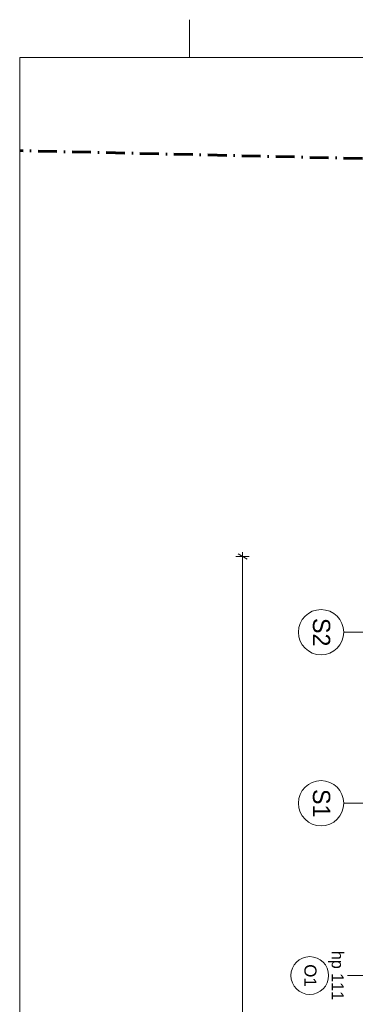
# Model space of a CAD drawing. Extents: x -613240 to -325500, y -25863 to 152403.
# Tile 57 of 254: x -435640 to -431191, y 31361 to 44403. Entities that reach past the tile are written whole.
import ezdxf

# ---------------------------------------------------------------- set-up
doc = ezdxf.new("R2010")
doc.units = 0
doc.header["$MEASUREMENT"] = 0
doc.linetypes.add('Kreski i kropki', pattern=[450, 250, -100, 0, -100])
doc.layers.add('Arch opisy', color=7, linetype='Continuous')
doc.layers.add('INWENT WYMIARY', color=7, linetype='Continuous')
doc.layers.add('Arch opisy okien_Nr_Pióra__9', color=7, linetype='Continuous', lineweight=13, true_color=0x3dad99)
doc.layers.add('Arch opisy_Nr_Pióra__9', color=7, linetype='Continuous', lineweight=13, true_color=0x3dad99)
for name, color, linetype, lineweight in [('Arch opisy_Nr_Pióra__1', 7, 'Continuous', 25), ('Arch opisy_Nr_Pióra__21', 7, 'Continuous', 9), ('ARCH TABELA_Nr_Pióra__21', 7, 'Continuous', 9), ('INWENT KONST. DREWNIANA_Nr_Pióra__20', 1, 'Continuous', 60), ('INWENT WYMIARY_Nr_Pióra__21', 7, 'Continuous', 9), ('INWENT. OKNA_Nr_Pióra__21', 7, 'Continuous', 9), ('INWENT. OKNA_Nr_Pióra__5', 7, 'Continuous', 13)]:
    doc.layers.add(name, color=color, linetype=linetype, lineweight=lineweight)
doc.styles.add('GENERATED_STYLE_1', font='txt')
doc.styles.add('GENERATED_STYLE_10', font='arial.ttf')
doc.styles.add('GENERATED_STYLE_5', font='txt')
doc.dimstyles.new('GENERATED_STYLE__3', dxfattribs={"dimtxt": 160.000002, "dimasz": 91.2, "dimexe": 0.18, "dimexo": 0, "dimgap": 0.09, "dimtad": 1, "dimdec": 0, "dimlfac": 0.1, "dimzin": 0, "dimdsep": 46, "dimtxsty": 'GENERATED_STYLE_1', "dimblk": 'ARROWHEAD_2', "dimblk1": 'ARROWHEAD_2', "dimblk2": 'ARROWHEAD_2', "dimcen": 0.09, "dimclrd": 7, "dimclre": 7, "dimclrt": 7, "dimazin": 0, "dimtfac": 1, "dimtdec": 4, "dimtmove": 0, "dimatfit": 3, "dimfxl": 0, "dimtolj": 1, "dimtzin": 0, "dimarcsym": 0})

# ---------------------------------------------------------------- blocks, each defined once
blk = doc.blocks.new('*D672')
at = {"layer": 'INWENT WYMIARY_Nr_Pióra__21', "linetype": 'Continuous'}
for p, q in [((-432626, 37258), (-432746, 37327)), ((-432686, 37293), (-432686, 37351)), ((-432596, 37293), (-432776, 37293)), ((-432686, 22733), (-432686, 37293)), ((-432596, 22733), (-432776, 22733)), ((-432746, 22767), (-432626, 22698)), ((-432686, 22674), (-432686, 22733))]:
    blk.add_line(p, q, dxfattribs=at)
at = {"layer": 'INWENT WYMIARY_Nr_Pióra__21', "insert": (-432718, 29782), "char_height": 160, "attachment_point": 7, "rotation": 90, "style": 'GENERATED_STYLE_1'}
blk.add_mtext('{1\xa0456}', dxfattribs=at)
blk = doc.blocks.new('ARROWHEAD_2')
at = {"color": 0, "linetype": 'Continuous', "lineweight": 0}
for p, q in [((0, 0), (-1, 0)), ((-0.38, -0.66), (0.38, 0.66))]:
    blk.add_line(p, q, dxfattribs=at)
blk = doc.blocks.new('Linia_55', base_point=(-430485, 34025))
at = {"layer": 'Arch opisy_Nr_Pióra__21', "linetype": 'Continuous'}
blk.add_line((-430485, 34025), (-431345, 34025), dxfattribs=at)
blk.add_circle((-431645, 34025), 300, dxfattribs=at)
blk = doc.blocks.new('Linia_58', base_point=(-430485, 36290))
at = {"layer": 'Arch opisy_Nr_Pióra__21', "linetype": 'Continuous'}
blk.add_line((-430485, 36290), (-431345, 36290), dxfattribs=at)
blk.add_circle((-431645, 36290), 300, dxfattribs=at)

msp = doc.modelspace()

# ---------------------------------------------------------------- linework, layer by layer
at = {"layer": 'Arch opisy_Nr_Pióra__9', "linetype": 'Continuous'}
msp.add_circle((-431794.9, 31742.6), 250, dxfattribs=at)
at = {"layer": 'ARCH TABELA_Nr_Pióra__21', "linetype": 'Continuous'}
for p, q in [((-433389.9, 43902.6), (-433389.9, 44402.6)), ((-433389.9, 43902.6), (-433389.9, 44402.6)), ((-435639.9, 43902.6), (-394889.9, 43902.6)), ((-435639.9, 43902.6), (-435639.9, 15452.6))]:
    msp.add_line(p, q, dxfattribs=at)
at = {"layer": 'INWENT KONST. DREWNIANA_Nr_Pióra__20', "linetype": 'Kreski i kropki'}
msp.add_line((-431095.9, 42563.3), (-435639.9, 42668), dxfattribs=at)
at = {"layer": 'INWENT. OKNA_Nr_Pióra__5', "linetype": 'Continuous'}
msp.add_line((-430384.9, 31742.6), (-431294.9, 31742.6), dxfattribs=at)

# ---------------------------------------------------------------- block references
at = {"layer": 'Arch opisy', "linetype": 'Continuous'}
for name, p in [('Linia_58', (-430484.9, 36289.8)), ('Linia_55', (-430484.9, 34024.5))]:
    msp.add_blockref(name, p, dxfattribs=at)

# ---------------------------------------------------------------- texts
at = {"layer": 'Arch opisy okien_Nr_Pióra__9', "linetype": 'Continuous', "insert": (-431705.8, 31742.6), "char_height": 160, "attachment_point": 2, "rotation": 270, "style": 'GENERATED_STYLE_10'}
msp.add_mtext('{O1}', dxfattribs=at)
at = {"layer": 'Arch opisy_Nr_Pióra__1', "linetype": 'Continuous', "char_height": 230, "attachment_point": 2, "rotation": 270, "style": 'GENERATED_STYLE_5'}
for s, insert in [('{S2}', (-431523.4, 36289.8)), ('{S1}', (-431523.4, 34024.5))]:
    msp.add_mtext(s, dxfattribs=dict(at, insert=insert))
at = {"layer": 'INWENT. OKNA_Nr_Pióra__21', "linetype": 'Continuous', "insert": (-431344.3, 31742.6), "char_height": 160, "attachment_point": 2, "rotation": 270, "style": 'GENERATED_STYLE_5'}
msp.add_mtext('{hp 111}', dxfattribs=at)

# ---------------------------------------------------------------- dimensions: what is measured, and where the dimension line sits
at = {"layer": 'INWENT WYMIARY', "linetype": 'Continuous'}
dim = msp.add_linear_dim(base=(-432686.3, 22732.6), p1=(-430464.9, 22732.6), p2=(-430464.9, 37292.6), angle=90, dimstyle='GENERATED_STYLE__3', dxfattribs=at)
dim.commit()
dim.dimension.update_dxf_attribs({"geometry": '*D672', "text_midpoint": (-432798.3, 30055.8)})

doc.saveas('drawing.dxf')
